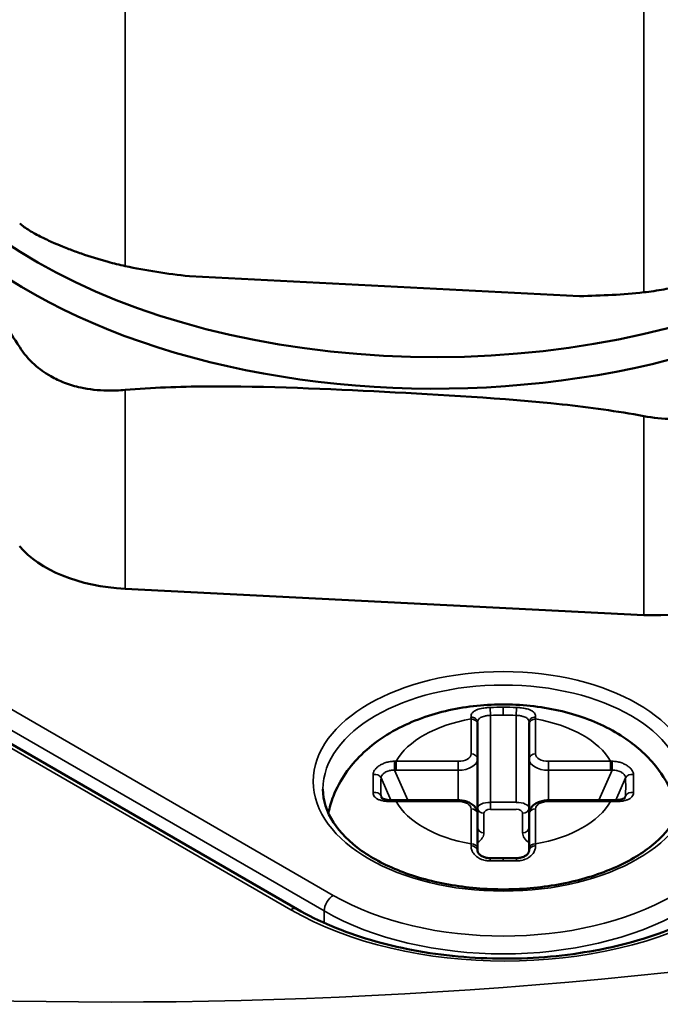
# Model space of a CAD drawing. Header units: millimetres. Extents: x 38 to 2514, y 38 to 1622.
# Tile 105 of 244: x 398 to 408, y 1385 to 1400. Entities that reach past the tile are written whole.
import ezdxf

# ---------------------------------------------------------------- set-up
doc = ezdxf.new("R2010")
doc.units = ezdxf.units.MM
doc.header["$LTSCALE"] = 7.692308
doc.layers.add('Visible (ISO)', color=7, linetype='Continuous', lineweight=50)
doc.layers.add('Visible Narrow (ISO)', color=7, linetype='Continuous', lineweight=35)

msp = doc.modelspace()

# ---------------------------------------------------------------- linework, layer by layer
at = {"layer": 'Visible (ISO)'}
for p, q in [((400.943, 1396.449), (407.003, 1396.142)), ((402.619, 1386.629), (387.618, 1395.291)), ((399.947, 1391.6), (407.999, 1391.193)), ((405.418, 1389.527), (405.418, 1389.499)), ((405.418, 1388.958), (405.418, 1389.499)), ((406.218, 1389.499), (406.218, 1389.527)), ((406.218, 1389.499), (406.218, 1388.958)), ((405.418, 1388.103), (405.418, 1388.958)), ((406.218, 1388.103), (406.218, 1388.958)), ((405.118, 1388.319), (404.153, 1388.319)), ((407.483, 1388.319), (406.518, 1388.319)), ((405.418, 1387.562), (405.418, 1388.103)), ((406.218, 1388.103), (406.218, 1387.562)), ((405.418, 1387.562), (405.418, 1387.532)), ((406.218, 1387.532), (406.218, 1387.562))]:
    msp.add_line(p, q, dxfattribs=at)
for centre, major_axis, ratio, start_param, end_param in [((399.808, 1411.27), (48, 0), 0.57735, 2.130446, 7.356794), ((404.757, 1399.839), (8.892, 0), 0.57735, 3.078142, 6.2646), ((404.757, 1400.247), (8.75, 0), 0.57735, 3.191105, 6.146833), ((400.121, 1392.75), (-2, 0), 0.57735, 0.436332, 1.48353), ((408.173, 1392.343), (-2, 0), 0.57735, 1.48353, 2.530727), ((405.318, 1387.532), (0.1, 0), 0.785787, 6.283185, 6.283371), ((406.318, 1387.532), (-0.1, 0), 0.78579, 6.282996, 6.283178)]:
    msp.add_ellipse(centre, major_axis=major_axis, ratio=ratio, start_param=start_param, end_param=end_param, dxfattribs=at)
for points, knots in [([(398.309, 1395.349), (398.134, 1395.622), (397.953, 1395.882), (397.373, 1396.678), (396.969, 1397.181), (396.601, 1397.636), (396.233, 1398.092), (395.828, 1398.591), (395.248, 1399.231), (395.068, 1399.418), (394.893, 1399.578)], [-0.3802648, -0.3802648, -0.3802648, -0.3802648, -0.2612047, -0.2612047, 0, 0, 0, 0.2612047, 0.2612047, 0.3802648, 0.3802648, 0.3802648, 0.3802648]), ([(399.947, 1396.608), (399.858, 1396.627), (399.769, 1396.648), (399.682, 1396.672), (399.539, 1396.711), (399.4, 1396.755), (399.266, 1396.801), (399.201, 1396.824), (399.136, 1396.848), (399.074, 1396.872), (399.04, 1396.885), (399.007, 1396.898), (398.974, 1396.911), (398.926, 1396.931), (398.879, 1396.95), (398.834, 1396.97), (398.769, 1396.998), (398.708, 1397.027), (398.65, 1397.056), (398.581, 1397.09), (398.519, 1397.125), (398.462, 1397.159), (398.404, 1397.196), (398.353, 1397.232), (398.309, 1397.27)], [2.08773, 2.08773, 2.08773, 2.08773, 2.1149094, 2.1149094, 2.1149094, 2.159203, 2.159203, 2.159203, 2.1810617, 2.1810617, 2.1810617, 2.1930663, 2.1930663, 2.1930663, 2.2107253, 2.2107253, 2.2107253, 2.2364585, 2.2364585, 2.2364585, 2.2673116, 2.2673116, 2.2673116, 2.2994351, 2.2994351, 2.2994351, 2.2994351]), ([(409.812, 1396.689), (409.76, 1396.661), (409.704, 1396.634), (409.643, 1396.609), (409.544, 1396.567), (409.433, 1396.527), (409.312, 1396.489), (409.252, 1396.47), (409.19, 1396.452), (409.126, 1396.433), (409.091, 1396.423), (409.055, 1396.414), (409.019, 1396.404), (408.965, 1396.389), (408.911, 1396.375), (408.856, 1396.362), (408.776, 1396.342), (408.694, 1396.323), (408.611, 1396.305), (408.512, 1396.283), (408.412, 1396.263), (408.311, 1396.246), (408.207, 1396.228), (408.103, 1396.212), (407.999, 1396.201)], [2.08773, 2.08773, 2.08773, 2.08773, 2.1149094, 2.1149094, 2.1149094, 2.159203, 2.159203, 2.159203, 2.1810617, 2.1810617, 2.1810617, 2.1930663, 2.1930663, 2.1930663, 2.2107253, 2.2107253, 2.2107253, 2.2364585, 2.2364585, 2.2364585, 2.2673116, 2.2673116, 2.2673116, 2.2994351, 2.2994351, 2.2994351, 2.2994351]), ([(398.309, 1395.349), (398.371, 1395.252), (398.447, 1395.161), (398.613, 1395.011), (398.698, 1394.951), (398.858, 1394.86), (398.93, 1394.826), (399.086, 1394.767), (399.17, 1394.742), (399.389, 1394.694), (399.527, 1394.679), (399.761, 1394.675), (399.854, 1394.678), (399.947, 1394.686)], [0.4612799, 0.4612799, 0.4612799, 0.4612799, 0.4952089, 0.4952089, 0.5234498, 0.5234498, 0.5443229, 0.5443229, 0.5663146, 0.5663146, 0.6000079, 0.6000079, 0.6218804, 0.6218804, 0.6218804, 0.6218804]), ([(409.812, 1394.768), (409.758, 1394.71), (409.699, 1394.656), (409.535, 1394.528), (409.424, 1394.46), (409.223, 1394.368), (409.14, 1394.337), (408.972, 1394.288), (408.887, 1394.27), (408.683, 1394.239), (408.562, 1394.232), (408.293, 1394.236), (408.145, 1394.252), (407.999, 1394.28)], [-0.6218804, -0.6218804, -0.6218804, -0.6218804, -0.6000079, -0.6000079, -0.5663146, -0.5663146, -0.5443229, -0.5443229, -0.5234498, -0.5234498, -0.4952089, -0.4952089, -0.4612799, -0.4612799, -0.4612799, -0.4612799]), ([(407.999, 1394.28), (407.586, 1394.357), (407.161, 1394.415), (405.793, 1394.562), (404.84, 1394.612), (403.973, 1394.656), (403.106, 1394.7), (402.153, 1394.746), (400.785, 1394.737), (400.36, 1394.722), (399.947, 1394.686)], [-0.3802648, -0.3802648, -0.3802648, -0.3802648, -0.2612047, -0.2612047, 0, 0, 0, 0.2612047, 0.2612047, 0.3802648, 0.3802648, 0.3802648, 0.3802648]), ([(408.535, 1388.119), (408.518, 1388.198), (408.496, 1388.275), (408.4, 1388.536), (408.3, 1388.704), (408.039, 1389.029), (407.869, 1389.174), (407.457, 1389.447), (407.207, 1389.559), (406.663, 1389.728), (406.368, 1389.779), (405.776, 1389.816), (405.479, 1389.803), (404.898, 1389.709), (404.615, 1389.63), (404.082, 1389.394), (403.831, 1389.238), (403.436, 1388.852), (403.279, 1388.637), (403.147, 1388.297), (403.12, 1388.209), (403.101, 1388.119)], [1.690074, 1.690074, 1.690074, 1.690074, 1.779122, 1.779122, 2.00583, 2.00583, 2.288555, 2.288555, 2.647713, 2.647713, 3.033238, 3.033238, 3.4134, 3.4134, 3.795758, 3.795758, 4.178118, 4.178118, 4.490843, 4.490843, 4.593112, 4.593112, 4.593112, 4.593112]), ([(403.018, 1388.49), (403.018, 1388.317), (403.072, 1388.142), (403.282, 1387.819), (403.429, 1387.67), (403.799, 1387.408), (404.018, 1387.294), (404.511, 1387.109), (404.785, 1387.038), (405.359, 1386.949), (405.66, 1386.93), (406.257, 1386.947), (406.554, 1386.983), (407.111, 1387.105), (407.371, 1387.191), (407.828, 1387.402), (408.024, 1387.527), (408.337, 1387.8), (408.453, 1387.948), (408.588, 1388.228), (408.618, 1388.359), (408.618, 1388.49)], [3.926991, 3.926991, 3.926991, 3.926991, 4.286418, 4.286418, 4.610694, 4.610694, 4.92195, 4.92195, 5.233654, 5.233654, 5.546849, 5.546849, 5.860478, 5.860478, 6.173288, 6.173288, 6.484494, 6.484494, 6.797183, 6.797183, 7.068583, 7.068583, 7.068583, 7.068583]), ([(403.926, 1388.361), (403.926, 1388.36), (403.926, 1388.359), (403.931, 1388.354), (403.936, 1388.351), (403.95, 1388.343), (403.961, 1388.338), (403.985, 1388.331), (403.999, 1388.327), (404.031, 1388.322), (404.049, 1388.32), (404.088, 1388.318), (404.108, 1388.318), (404.129, 1388.318)], [0, 0, 0, 0, 0.00544255, 0.00544255, 0.01066745, 0.01066745, 0.01631649, 0.01631649, 0.02152181, 0.02152181, 0.02737048, 0.02737048, 0.03347239, 0.03347239, 0.03347239, 0.03347239]), ([(407.508, 1388.318), (407.536, 1388.318), (407.564, 1388.319), (407.614, 1388.323), (407.637, 1388.327), (407.67, 1388.336), (407.683, 1388.341), (407.699, 1388.35), (407.704, 1388.353), (407.71, 1388.359), (407.71, 1388.36), (407.711, 1388.361)], [0, 0, 0, 0, 0.00846723, 0.00846723, 0.01607965, 0.01607965, 0.02224013, 0.02224013, 0.02750138, 0.02750138, 0.03341849, 0.03341849, 0.03341849, 0.03341849]), ([(405.418, 1388.103), (405.418, 1388.124), (405.414, 1388.144), (405.4, 1388.183), (405.389, 1388.201), (405.36, 1388.236), (405.341, 1388.252), (405.299, 1388.279), (405.275, 1388.29), (405.225, 1388.306), (405.199, 1388.312), (405.154, 1388.318), (405.136, 1388.319), (405.118, 1388.319)], [1.570796, 1.570796, 1.570796, 1.570796, 1.78306, 1.78306, 2.014664, 2.014664, 2.303915, 2.303915, 2.618074, 2.618074, 2.932234, 2.932234, 3.141593, 3.141593, 3.141593, 3.141593]), ([(406.518, 1388.319), (406.491, 1388.319), (406.464, 1388.316), (406.412, 1388.306), (406.386, 1388.299), (406.338, 1388.279), (406.315, 1388.266), (406.273, 1388.233), (406.255, 1388.213), (406.229, 1388.168), (406.222, 1388.145), (406.218, 1388.115), (406.218, 1388.109), (406.218, 1388.103)], [3.141593, 3.141593, 3.141593, 3.141593, 3.455752, 3.455752, 3.769911, 3.769911, 4.08407, 4.08407, 4.39823, 4.39823, 4.651726, 4.651726, 4.712389, 4.712389, 4.712389, 4.712389]), ([(405.418, 1387.532), (405.418, 1387.529), (405.419, 1387.525), (405.422, 1387.515), (405.424, 1387.51), (405.434, 1387.494), (405.443, 1387.482), (405.468, 1387.462), (405.482, 1387.452), (405.515, 1387.437), (405.534, 1387.43), (405.574, 1387.422), (405.595, 1387.42), (405.616, 1387.42)], [0, 0, 0, 0, 0.00530671, 0.00530671, 0.0097027, 0.0097027, 0.01671831, 0.01671831, 0.02304024, 0.02304024, 0.02931317, 0.02931317, 0.03569309, 0.03569309, 0.03569309, 0.03569309]), ([(406.02, 1387.42), (406.041, 1387.42), (406.062, 1387.422), (406.101, 1387.43), (406.119, 1387.436), (406.152, 1387.451), (406.166, 1387.46), (406.19, 1387.479), (406.199, 1387.49), (406.211, 1387.508), (406.215, 1387.516), (406.218, 1387.527), (406.218, 1387.53), (406.218, 1387.532)], [0, 0, 0, 0, 0.00627632, 0.00627632, 0.01241601, 0.01241601, 0.01859828, 0.01859828, 0.02486871, 0.02486871, 0.03121815, 0.03121815, 0.03569636, 0.03569636, 0.03569636, 0.03569636]), ([(402.619, 1386.629), (402.95, 1386.439), (403.336, 1386.276), (404.182, 1386.026), (404.642, 1385.939), (405.589, 1385.851), (406.075, 1385.85), (407.023, 1385.936), (407.485, 1386.022), (408.335, 1386.271), (408.724, 1386.433), (409.06, 1386.626), (409.063, 1386.628), (409.066, 1386.629)], [2.356194, 2.356194, 2.356194, 2.356194, 2.668657, 2.668657, 2.982207, 2.982207, 3.296367, 3.296367, 3.610526, 3.610526, 3.924094, 3.924094, 3.926991, 3.926991, 3.926991, 3.926991])]:
    msp.add_open_spline(points, degree=3, knots=knots, dxfattribs=at)
for points in [[(399.947, 1396.608), (400.269, 1396.539), (400.603, 1396.488), (400.943, 1396.449)], [(407.003, 1396.142), (407.343, 1396.148), (407.677, 1396.165), (407.999, 1396.201)], [(404.129, 1388.318), (404.137, 1388.319), (404.145, 1388.319), (404.153, 1388.319)], [(407.483, 1388.319), (407.491, 1388.319), (407.499, 1388.319), (407.508, 1388.318)], [(405.616, 1387.42), (405.684, 1387.421), (405.751, 1387.422), (405.818, 1387.422)], [(405.818, 1387.422), (405.885, 1387.422), (405.953, 1387.421), (406.02, 1387.42)]]:
    msp.add_open_spline(points, degree=3, dxfattribs=at)
at = {"layer": 'Visible Narrow (ISO)'}
for p, q in [((399.947, 1401.697), (399.947, 1396.608)), ((407.999, 1401.29), (407.999, 1396.201)), ((387.905, 1395.661), (403.178, 1386.843)), ((387.763, 1395.419), (403.037, 1386.601)), ((402.519, 1386.62), (387.518, 1395.281)), ((399.947, 1394.686), (399.947, 1391.6)), ((407.999, 1394.28), (407.999, 1391.193)), ((405.818, 1389.639), (405.818, 1389.762)), ((405.318, 1389.039), (405.318, 1389.58)), ((405.618, 1389.636), (405.618, 1388.287)), ((406.018, 1388.287), (406.018, 1389.636)), ((406.318, 1389.58), (406.318, 1389.039)), ((404.153, 1388.924), (405.118, 1388.924)), ((404.153, 1388.784), (404.153, 1388.924)), ((405.118, 1388.784), (405.118, 1388.924)), ((406.518, 1388.924), (407.483, 1388.924)), ((406.518, 1388.784), (406.518, 1388.924)), ((407.483, 1388.784), (407.483, 1388.924)), ((404.071, 1388.319), (403.919, 1388.666)), ((404.334, 1388.319), (404.131, 1388.784)), ((404.153, 1388.784), (405.118, 1388.784)), ((405.118, 1388.319), (405.118, 1388.784)), ((406.518, 1388.319), (406.518, 1388.784)), ((406.518, 1388.784), (407.483, 1388.784)), ((407.506, 1388.784), (407.302, 1388.319)), ((407.717, 1388.666), (407.565, 1388.319)), ((403.919, 1388.389), (403.936, 1388.351)), ((407.7, 1388.351), (407.717, 1388.389)), ((404.153, 1388.319), (404.153, 1388.3)), ((405.118, 1388.3), (404.153, 1388.3)), ((405.118, 1388.319), (405.118, 1388.3)), ((405.618, 1388.287), (406.018, 1388.287)), ((405.618, 1388.178), (405.618, 1388.287)), ((406.518, 1388.319), (406.518, 1388.3)), ((407.483, 1388.3), (406.518, 1388.3)), ((407.483, 1388.319), (407.483, 1388.3)), ((405.318, 1387.644), (405.318, 1388.185)), ((405.518, 1387.815), (405.518, 1388.117)), ((405.618, 1388.178), (406.018, 1388.178)), ((406.118, 1388.117), (406.118, 1387.815)), ((406.318, 1388.185), (406.318, 1387.644)), ((405.818, 1387.422), (405.818, 1387.381)), ((403.034, 1386.418), (403.037, 1386.601))]:
    msp.add_line(p, q, dxfattribs=at)
for centre, major_axis, ratio, start_param, end_param in [((399.808, 1412.086), (-46.585, 0), 0.57735, 5.291187, 10.76401), ((399.808, 1411.687), (-47.085, 0), 0.57735, 6.268373, 9.43959), ((405.818, 1388.49), (-2.8, 0), 0.57735, 3.141593, 6.283185), ((405.817, 1384.393), (6.268, -0.001), 0.856553, 1.570759, 1.603176), ((405.618, 1389.663), (-0.003, 0.1), 0.008477, 0.289911, 1.843124), ((405.819, 1384.394), (6.267, 0.001), 0.856502, 1.538418, 1.570838), ((406.018, 1389.663), (0.003, 0.1), 0.008476, 4.440056, 5.993311), ((405.818, 1388.612), (-1.75, 0), 0.57735, 5.002141, 5.969495), ((405.35, 1388.625), (0.044, -1.149), 0.006477, 2.55217, 2.602217), ((405.318, 1389.527), (0.1, 0), 0.845052, 0.000033, 1.585699), ((405.318, 1389.499), (0.1, 0), 0.816497, 0, 1.570796), ((405.817, 1383.505), (6.369, 0), 0.963113, 1.570643, 1.602048), ((405.819, 1383.505), (6.369, 0), 0.963113, 1.539545, 1.57095), ((406.318, 1389.527), (-0.1, 0), 0.845054, 4.697531, 6.283185), ((406.318, 1389.499), (-0.1, 0), 0.816497, 4.712389, 6.283185), ((406.283, 1388.537), (0.047, 1.238), 0.006352, 0.520885, 0.568794), ((405.818, 1388.612), (1.75, 0), 0.57735, 0.313691, 1.281045), ((405.118, 1389.039), (0.2, 0), 0.57735, 4.712389, 6.283185), ((405.118, 1388.958), (0.3, 0), 0.57735, 4.712389, 6.283185), ((405.318, 1388.958), (0.1, 0), 0.816497, 0, 1.570796), ((406.318, 1388.958), (-0.1, 0), 0.816497, 4.712389, 6.283185), ((406.518, 1388.958), (-0.3, 0), 0.57735, 0, 1.570796), ((406.518, 1389.039), (-0.2, 0), 0.57735, 0, 1.570796), ((404.198, 1388), (-1.085, 0.187), 0.833659, 4.896329, 4.91938), ((404.131, 1388.842), (0.0019, -0.1), 0.013336, 3.749555, 5.327743), ((407.419, 1387.7), (-1.085, -0.695), 0.927958, 4.105556, 4.125587), ((407.506, 1388.842), (-0.0019, -0.1), 0.013325, 0.955462, 2.533662), ((403.825, 1388.638), (0.1, -0.0021), 0.834623, 0.360274, 1.875953), ((403.799, 1388.502), (0, -0.491), 0.004984, 4.254816, 4.843123), ((403.948, 1388.462), (0.004, -0.473), 0.062964, 4.264784, 4.866624), ((404.227, 1387.77), (1.073, -0.337), 0.891706, 1.909537, 1.930183), ((407.423, 1387.932), (1.013, 0.159), 0.827559, 1.361152, 1.383665), ((407.811, 1388.638), (-0.1, -0.0021), 0.834625, 4.407268, 5.922905), ((407.688, 1388.462), (-0.004, -0.473), 0.062966, 1.416421, 2.018261), ((407.837, 1388.502), (0, -0.491), 0.004984, 1.440062, 2.02837), ((403.825, 1388.361), (0.1, 0.0019), 0.797412, 0.327627, 1.843265), ((407.811, 1388.361), (-0.1, 0.0019), 0.797413, 4.439882, 5.955562), ((404.131, 1388.218), (-0.0019, 0.1), 0.013341, 0.000037, 0.622777), ((404.217, 1387.13), (-1.241, 0.251), 0.921443, 4.947045, 4.967076), ((405.818, 1388.612), (-1.75, 0), 0.57735, 0.313691, 1.281045), ((405.118, 1388.185), (0.2, 0), 0.57735, 0, 1.570796), ((405.618, 1388.198), (-0.2, 0), 0.441107, 4.712186, 6.283145), ((405.518, 1388.198), (-0.1, 0), 0.816497, 0.000001, 1.570785), ((406.018, 1388.198), (-0.2, 0), 0.441107, 3.141633, 4.712592), ((406.118, 1388.198), (0.1, 0), 0.816497, 4.712389, 6.283185), ((406.518, 1388.185), (-0.2, 0), 0.57735, 4.712389, 6.283185), ((405.818, 1388.612), (1.75, 0), 0.57735, 5.002141, 5.969495), ((407.438, 1387.416), (-1.096, -0.05), 0.805612, 4.611716, 4.634768), ((407.506, 1388.218), (0.0019, 0.1), 0.013336, 5.66044, 6.283185), ((405.318, 1388.103), (0.1, 0), 0.816497, 0, 1.570796), ((405.618, 1388.117), (-0.1, 0), 0.613071, 4.714359, 6.283536), ((406.018, 1388.117), (-0.1, 0), 0.613071, 3.141242, 4.710419), ((406.318, 1388.103), (-0.1, 0), 0.816497, 4.712389, 6.283185), ((405.518, 1387.896), (-0.1, 0), 0.816497, 0, 1.570796), ((406.118, 1387.896), (0.1, 0), 0.816497, 4.712389, 6.283185), ((405.118, 1387.815), (0.4, 0), 0.57735, 5.560451, 6.283185), ((406.518, 1387.815), (-0.4, 0), 0.57735, 0, 0.722734), ((405.353, 1386.655), (0.011, -1.193), 0.038661, 3.734276, 3.782186), ((405.318, 1387.532), (0.1, 0), 0.785787, 0.000186, 1.585654), ((405.318, 1387.562), (0.1, 0), 0.816497, 0, 1.570796), ((406.318, 1387.562), (-0.1, 0), 0.816497, 4.712389, 6.283185), ((406.318, 1387.532), (-0.1, 0), 0.78579, 4.697512, 6.282996), ((406.286, 1386.736), (-0.009, -1.11), 0.039188, 2.479157, 2.529204), ((405.618, 1387.32), (-0.0018, 0.1), 0.025777, 6.283178, 7.223908), ((405.817, 1382.542), (-6.268, -0.001), 0.77206, 4.713608, 4.744569), ((405.817, 1382.542), (-6.268, -0.001), 0.77206, 4.712151, 4.713608), ((405.819, 1382.542), (-6.268, 0.001), 0.772063, 4.680209, 4.712627), ((406.018, 1387.32), (0.0018, 0.1), 0.025779, 5.342499, 6.283208), ((403.178, 1386.68), (-0.1, -0.173), 0.57735, 3.926991, 5.480334), ((405.818, 1388.367), (3.734, 0), 0.57735, 3.926991, 5.497787), ((402.519, 1386.456), (0.1, 0.173), 0.57735, 0, 0.785398), ((405.843, 1388.538), (-4.7, 0), 0.57735, 0.785398, 2.356194), ((405.818, 1388.207), (3.934, 0), 0.57735, 3.926991, 5.497787)]:
    msp.add_ellipse(centre, major_axis=major_axis, ratio=ratio, start_param=start_param, end_param=end_param, dxfattribs=at)
msp.add_ellipse((405.818, 1388.612), major_axis=(-2.95, 0), ratio=0.57735, dxfattribs=at)
for points, knots in [([(405.317, 1389.611), (405.316, 1389.618), (405.317, 1389.624), (405.318, 1389.634), (405.318, 1389.636), (405.32, 1389.642), (405.32, 1389.644), (405.324, 1389.654), (405.328, 1389.662), (405.334, 1389.671), (405.335, 1389.672), (405.336, 1389.674), (405.337, 1389.675), (405.343, 1389.682), (405.349, 1389.688), (405.359, 1389.696), (405.362, 1389.698), (405.366, 1389.701), (405.366, 1389.701), (405.377, 1389.708), (405.39, 1389.715), (405.405, 1389.721), (405.406, 1389.722), (405.42, 1389.728), (405.434, 1389.732), (405.452, 1389.737), (405.455, 1389.738), (405.471, 1389.742), (405.484, 1389.745), (405.499, 1389.747), (405.5, 1389.748), (405.506, 1389.749), (405.511, 1389.749), (405.529, 1389.752), (405.543, 1389.754), (405.564, 1389.756), (405.571, 1389.756), (405.59, 1389.758), (405.603, 1389.758), (405.615, 1389.759)], [0, 0, 0, 0, 0.067272, 0.067272, 0.099414, 0.099414, 0.125, 0.125, 0.2214, 0.2214, 0.236414, 0.236414, 0.25, 0.25, 0.334514, 0.334514, 0.373227, 0.373227, 0.375, 0.375, 0.5, 0.5, 0.510059, 0.510059, 0.625, 0.625, 0.64697, 0.64697, 0.743447, 0.743447, 0.75, 0.75, 0.783727, 0.783727, 0.875, 0.875, 0.92097, 0.92097, 1, 1, 1, 1]), ([(406.021, 1389.759), (406.034, 1389.758), (406.046, 1389.758), (406.065, 1389.756), (406.072, 1389.756), (406.093, 1389.754), (406.107, 1389.752), (406.125, 1389.749), (406.13, 1389.749), (406.149, 1389.745), (406.163, 1389.743), (406.176, 1389.739), (406.177, 1389.739), (406.181, 1389.738), (406.184, 1389.737), (406.202, 1389.732), (406.216, 1389.728), (406.23, 1389.722), (406.231, 1389.721), (406.247, 1389.715), (406.259, 1389.708), (406.27, 1389.701), (406.271, 1389.701), (406.278, 1389.695), (406.285, 1389.69), (406.293, 1389.682), (406.296, 1389.679), (406.299, 1389.675), (406.3, 1389.674), (406.306, 1389.666), (406.311, 1389.658), (406.314, 1389.649), (406.315, 1389.647), (406.316, 1389.644), (406.316, 1389.642), (406.319, 1389.633), (406.319, 1389.627), (406.32, 1389.617), (406.32, 1389.614), (406.32, 1389.611)], [0, 0, 0, 0, 0.079036, 0.079036, 0.125, 0.125, 0.216278, 0.216278, 0.25, 0.25, 0.346617, 0.346617, 0.353037, 0.353037, 0.375, 0.375, 0.489948, 0.489948, 0.5, 0.5, 0.625, 0.625, 0.626781, 0.626781, 0.711188, 0.711188, 0.75, 0.75, 0.763594, 0.763594, 0.860189, 0.860189, 0.875, 0.875, 0.900595, 0.900595, 0.967876, 0.967876, 1, 1, 1, 1]), ([(405.418, 1389.527), (405.418, 1389.534), (405.419, 1389.541), (405.421, 1389.55), (405.422, 1389.551), (405.425, 1389.56), (405.428, 1389.567), (405.433, 1389.574), (405.434, 1389.575), (405.439, 1389.581), (405.444, 1389.586), (405.451, 1389.592), (405.452, 1389.592), (405.453, 1389.593), (405.461, 1389.599), (405.469, 1389.604), (405.48, 1389.608), (405.48, 1389.609), (405.49, 1389.613), (405.499, 1389.616), (405.511, 1389.62), (405.513, 1389.62), (405.524, 1389.623), (405.533, 1389.625), (405.547, 1389.628), (405.55, 1389.629), (405.562, 1389.631), (405.571, 1389.632), (405.585, 1389.634), (405.589, 1389.634), (405.602, 1389.635), (405.61, 1389.636), (405.618, 1389.636)], [0, 0, 0, 0, 0.099207, 0.099207, 0.125, 0.125, 0.236155, 0.236155, 0.25, 0.25, 0.354064, 0.354064, 0.373119, 0.375, 0.375, 0.5, 0.5, 0.510083, 0.510083, 0.625, 0.625, 0.647076, 0.647076, 0.75, 0.75, 0.783938, 0.783938, 0.875, 0.875, 0.921023, 0.921023, 1, 1, 1, 1]), ([(406.018, 1389.636), (406.026, 1389.636), (406.034, 1389.635), (406.047, 1389.634), (406.051, 1389.634), (406.065, 1389.632), (406.074, 1389.631), (406.086, 1389.629), (406.09, 1389.628), (406.103, 1389.625), (406.112, 1389.623), (406.123, 1389.62), (406.125, 1389.62), (406.137, 1389.616), (406.146, 1389.613), (406.156, 1389.609), (406.157, 1389.608), (406.167, 1389.604), (406.175, 1389.599), (406.183, 1389.593), (406.183, 1389.593), (406.189, 1389.589), (406.195, 1389.584), (406.2, 1389.577), (406.201, 1389.576), (406.203, 1389.575), (406.203, 1389.574), (406.208, 1389.567), (406.212, 1389.56), (406.215, 1389.551), (406.215, 1389.55), (406.217, 1389.541), (406.218, 1389.534), (406.218, 1389.527)], [0.0000001, 0.0000001, 0.0000001, 0.0000001, 0.078983, 0.078983, 0.125, 0.125, 0.2160676, 0.2160676, 0.25, 0.25, 0.3529301, 0.3529301, 0.375, 0.375, 0.4899242, 0.4899242, 0.5, 0.5, 0.625, 0.625, 0.6268885, 0.6268885, 0.7308, 0.7308, 0.75, 0.75, 0.7638536, 0.7638536, 0.875, 0.875, 0.9008011, 0.9008011, 1, 1, 1, 1]), ([(403.919, 1388.666), (403.92, 1388.67), (403.92, 1388.675), (403.921, 1388.679), (403.922, 1388.682), (403.923, 1388.684), (403.924, 1388.687), (403.926, 1388.692), (403.928, 1388.697), (403.931, 1388.702), (403.933, 1388.704), (403.934, 1388.706), (403.935, 1388.708), (403.939, 1388.714), (403.944, 1388.72), (403.95, 1388.726), (403.951, 1388.727), (403.952, 1388.728), (403.953, 1388.729), (403.96, 1388.736), (403.968, 1388.742), (403.976, 1388.747), (403.977, 1388.748), (403.977, 1388.748), (403.978, 1388.749), (403.987, 1388.755), (403.998, 1388.761), (404.009, 1388.766), (404.02, 1388.77), (404.032, 1388.775), (404.045, 1388.778), (404.047, 1388.778), (404.048, 1388.779), (404.05, 1388.779), (404.06, 1388.782), (404.072, 1388.783), (404.084, 1388.784), (404.088, 1388.785), (404.091, 1388.785), (404.095, 1388.785), (404.106, 1388.786), (404.118, 1388.785), (404.131, 1388.784)], [0.0000001, 0.0000001, 0.0000001, 0.0000001, 0.0791752, 0.0791752, 0.0791752, 0.125, 0.125, 0.125, 0.2160951, 0.2160951, 0.2160951, 0.25, 0.25, 0.25, 0.3529315, 0.3529315, 0.3529315, 0.375, 0.375, 0.375, 0.4898225, 0.4898225, 0.4898225, 0.5, 0.5, 0.5, 0.625, 0.625, 0.625, 0.75, 0.75, 0.75, 0.7636076, 0.7636076, 0.7636076, 0.8684402, 0.8684402, 0.8684402, 0.9004485, 0.9004485, 0.9004485, 1, 1, 1, 1]), ([(407.506, 1388.784), (407.518, 1388.785), (407.53, 1388.786), (407.541, 1388.785), (407.544, 1388.785), (407.547, 1388.785), (407.55, 1388.785), (407.562, 1388.784), (407.574, 1388.782), (407.585, 1388.779), (407.587, 1388.779), (407.589, 1388.778), (407.591, 1388.778), (407.604, 1388.775), (407.616, 1388.771), (407.627, 1388.766), (407.638, 1388.761), (407.649, 1388.755), (407.658, 1388.749), (407.659, 1388.748), (407.66, 1388.748), (407.66, 1388.747), (407.669, 1388.742), (407.676, 1388.736), (407.683, 1388.729), (407.684, 1388.728), (407.685, 1388.727), (407.687, 1388.726), (407.692, 1388.72), (407.697, 1388.714), (407.701, 1388.708), (407.702, 1388.706), (407.704, 1388.704), (407.705, 1388.702), (407.708, 1388.697), (407.711, 1388.692), (407.712, 1388.687), (407.713, 1388.684), (407.714, 1388.682), (407.715, 1388.679), (407.716, 1388.675), (407.717, 1388.67), (407.717, 1388.666)], [0, 0, 0, 0, 0.099553, 0.099553, 0.099553, 0.125, 0.125, 0.125, 0.229794, 0.229794, 0.229794, 0.25, 0.25, 0.25, 0.373296, 0.373296, 0.373296, 0.5, 0.5, 0.5, 0.510184, 0.510184, 0.510184, 0.625, 0.625, 0.625, 0.647077, 0.647077, 0.647077, 0.75, 0.75, 0.75, 0.783913, 0.783913, 0.783913, 0.875, 0.875, 0.875, 0.920837, 0.920837, 0.920837, 1, 1, 1, 1]), ([(403.926, 1388.361), (403.925, 1388.363), (403.924, 1388.364), (403.924, 1388.366), (403.923, 1388.369), (403.922, 1388.371), (403.921, 1388.374), (403.92, 1388.379), (403.92, 1388.384), (403.919, 1388.389)], [0.8472264, 0.8472264, 0.8472264, 0.8472264, 0.875, 0.875, 0.875, 0.9208367, 0.9208367, 0.9208367, 1, 1, 1, 1]), ([(407.717, 1388.389), (407.717, 1388.384), (407.716, 1388.379), (407.715, 1388.374), (407.714, 1388.371), (407.713, 1388.369), (407.712, 1388.366), (407.712, 1388.364), (407.711, 1388.363), (407.711, 1388.361)], [0.0000001, 0.0000001, 0.0000001, 0.0000001, 0.0791752, 0.0791752, 0.0791752, 0.125, 0.125, 0.125, 0.1527651, 0.1527651, 0.1527651, 0.1527651]), ([(405.615, 1387.379), (405.603, 1387.379), (405.59, 1387.379), (405.571, 1387.38), (405.564, 1387.381), (405.543, 1387.384), (405.529, 1387.387), (405.511, 1387.392), (405.506, 1387.393), (405.487, 1387.399), (405.474, 1387.404), (405.46, 1387.411), (405.459, 1387.411), (405.455, 1387.413), (405.452, 1387.415), (405.434, 1387.424), (405.42, 1387.433), (405.406, 1387.444), (405.405, 1387.445), (405.39, 1387.456), (405.377, 1387.469), (405.366, 1387.482), (405.366, 1387.482), (405.358, 1387.491), (405.351, 1387.5), (405.343, 1387.514), (405.34, 1387.518), (405.337, 1387.524), (405.336, 1387.526), (405.33, 1387.538), (405.326, 1387.55), (405.322, 1387.563), (405.322, 1387.565), (405.32, 1387.57), (405.32, 1387.573), (405.318, 1387.584), (405.317, 1387.591), (405.316, 1387.603), (405.316, 1387.607), (405.317, 1387.611)], [0, 0, 0, 0, 0.079036, 0.079036, 0.125, 0.125, 0.216278, 0.216278, 0.25, 0.25, 0.346617, 0.346617, 0.353037, 0.353037, 0.375, 0.375, 0.489948, 0.489948, 0.5, 0.5, 0.625, 0.625, 0.626781, 0.626781, 0.711188, 0.711188, 0.75, 0.75, 0.763594, 0.763594, 0.860189, 0.860189, 0.875, 0.875, 0.900595, 0.900595, 0.967876, 0.967876, 1, 1, 1, 1]), ([(406.32, 1387.611), (406.32, 1387.603), (406.32, 1387.595), (406.318, 1387.583), (406.318, 1387.579), (406.316, 1387.573), (406.316, 1387.57), (406.312, 1387.555), (406.308, 1387.544), (406.302, 1387.531), (406.302, 1387.529), (406.3, 1387.526), (406.299, 1387.524), (406.293, 1387.513), (406.287, 1387.503), (406.277, 1387.49), (406.274, 1387.486), (406.271, 1387.482), (406.27, 1387.482), (406.259, 1387.469), (406.247, 1387.456), (406.231, 1387.445), (406.23, 1387.444), (406.216, 1387.433), (406.202, 1387.424), (406.184, 1387.415), (406.181, 1387.413), (406.165, 1387.405), (406.152, 1387.4), (406.137, 1387.395), (406.136, 1387.395), (406.13, 1387.393), (406.125, 1387.392), (406.107, 1387.387), (406.093, 1387.384), (406.072, 1387.381), (406.065, 1387.38), (406.046, 1387.379), (406.034, 1387.379), (406.021, 1387.379)], [0, 0, 0, 0, 0.067272, 0.067272, 0.099414, 0.099414, 0.125, 0.125, 0.2214, 0.2214, 0.236414, 0.236414, 0.25, 0.25, 0.334514, 0.334514, 0.373227, 0.373227, 0.375, 0.375, 0.5, 0.5, 0.510059, 0.510059, 0.625, 0.625, 0.64697, 0.64697, 0.743447, 0.743447, 0.75, 0.75, 0.783727, 0.783727, 0.875, 0.875, 0.92097, 0.92097, 1, 1, 1, 1])]:
    msp.add_open_spline(points, degree=3, knots=knots, dxfattribs=at)
for points in [[(403.797, 1388.719), (403.797, 1388.729), (403.801, 1388.751), (403.818, 1388.786), (403.847, 1388.82), (403.886, 1388.852), (403.935, 1388.881), (403.993, 1388.905), (404.058, 1388.92), (404.104, 1388.924), (404.128, 1388.924)], [(407.508, 1388.924), (407.532, 1388.924), (407.578, 1388.92), (407.643, 1388.905), (407.701, 1388.881), (407.75, 1388.852), (407.789, 1388.82), (407.818, 1388.786), (407.835, 1388.751), (407.839, 1388.729), (407.839, 1388.719)], [(404.128, 1388.3), (404.104, 1388.299), (404.058, 1388.298), (403.993, 1388.302), (403.935, 1388.312), (403.886, 1388.326), (403.847, 1388.347), (403.818, 1388.373), (403.801, 1388.403), (403.797, 1388.426), (403.797, 1388.437)], [(407.839, 1388.437), (407.839, 1388.426), (407.835, 1388.403), (407.818, 1388.373), (407.789, 1388.347), (407.75, 1388.326), (407.701, 1388.312), (407.643, 1388.302), (407.578, 1388.298), (407.532, 1388.299), (407.508, 1388.3)]]:
    msp.add_open_spline(points, degree=3, dxfattribs=at)

doc.saveas('drawing.dxf')
